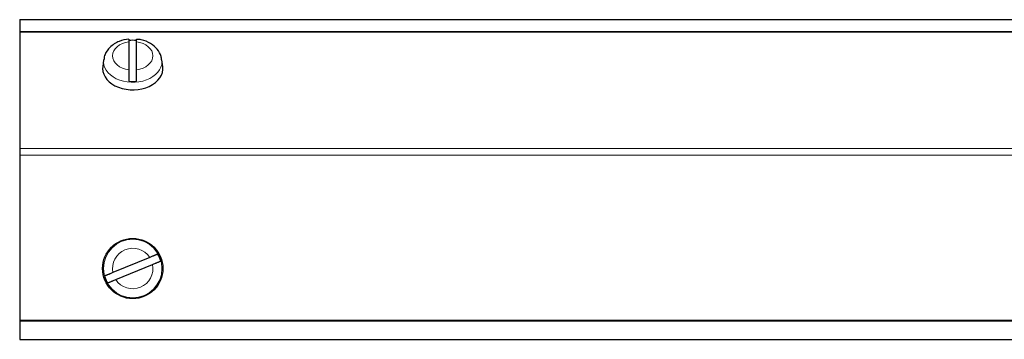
# Model space of a CAD drawing. Header units: inches. Extents: x 0 to 29700, y -16 to 21000.
# Tile 66 of 235: x 7946 to 8207, y 9057 to 9142. Entities that reach past the tile are written whole.
import ezdxf

# ---------------------------------------------------------------- set-up
doc = ezdxf.new("R2010")
doc.units = ezdxf.units.IN
doc.layers.add('1', color=7, linetype='Continuous', true_color=0xffffff)

msp = doc.modelspace()

# ---------------------------------------------------------------- linework, layer by layer
at = {"layer": '1', "color": 2, "linetype": 'Continuous', "lineweight": 25}
for p, q in [((7945.767, 9141.965), (7945.767, 9138.821)), ((7945.767, 9141.965), (8495.767, 9141.965)), ((7945.767, 9138.821), (7945.767, 9138.674)), ((7945.767, 9138.674), (7945.767, 9107.663)), ((7974.767, 9136.091), (7974.767, 9128.614)), ((7976.767, 9128.614), (7976.767, 9136.091)), ((7968.025, 9131.284), (7967.798, 9129.453)), ((7983.736, 9129.453), (7983.509, 9131.284)), ((7967.798, 9129.453), (7967.767, 9128.958)), ((7945.772, 9110.996), (7945.752, 9110.996)), ((7945.772, 9110.642), (7945.752, 9110.642)), ((7945.767, 9107.663), (7945.767, 9105.895)), ((7945.767, 9105.895), (7945.767, 9062.04)), ((7945.752, 9101.47), (7945.772, 9101.47)), ((7945.752, 9100.634), (7945.772, 9100.634)), ((7945.772, 9100.036), (7945.752, 9100.036)), ((7945.752, 9099.689), (7945.772, 9099.689)), ((7980.272, 9078.722), (7970.499, 9074.685)), ((7971.262, 9072.836), (7981.035, 9076.874)), ((7945.767, 9062.04), (7945.767, 9061.822)), ((7945.767, 9061.822), (7945.767, 9056.95)), ((7945.767, 9056.95), (8495.767, 9056.95))]:
    msp.add_line(p, q, dxfattribs=at)
at = {"layer": '1', "color": 110, "linetype": 'Continuous', "lineweight": 13}
for p, q in [((7945.767, 9138.821), (8495.767, 9138.821)), ((7945.767, 9138.674), (8495.767, 9138.674)), ((7983.539, 9130.803), (7983.507, 9131.3)), ((7945.767, 9107.663), (8495.767, 9107.663)), ((7945.767, 9105.895), (8495.767, 9105.895)), ((7945.767, 9062.04), (8495.767, 9062.04)), ((7945.767, 9061.822), (8495.767, 9061.822))]:
    msp.add_line(p, q, dxfattribs=at)
at = {"layer": '1', "color": 2, "linetype": 'Continuous', "lineweight": 25}
msp.add_circle((7975.767, 9075.779), 8, dxfattribs=at)
at = {"layer": '1', "color": 110, "linetype": 'Continuous', "lineweight": 13}
msp.add_circle((7975.767, 9075.779), 7.772, dxfattribs=at)
for start, end in [(33.15862, 191.73794), (213.15862, 11.73794)]:
    msp.add_arc((7975.767, 9075.779), 5.381, start, end, dxfattribs=at)
at = {"layer": '1', "color": 2, "linetype": 'Continuous', "lineweight": 25}
for start, end in [(15.01357, 29.88299), (195.01357, 209.88299)]:
    msp.add_arc((7975.767, 9075.779), 7.728, start, end, dxfattribs=at)
for centre, major_axis, start_param, end_param in [((7975.767, 9131.009), (7.728, 0), 1.4410362, 1.7005564), ((7975.767, 9128.958), (-8, 0), 0, 3.2291645), ((7975.767, 9131.009), (7.728, 0), 4.5826289, 4.8421491)]:
    msp.add_ellipse(centre, major_axis=major_axis, ratio=0.7071068, start_param=start_param, end_param=end_param, dxfattribs=at)
at = {"layer": '1', "color": 110, "linetype": 'Continuous', "lineweight": 13}
for centre, major_axis, start_param, end_param in [((7975.767, 9132.353), (-5.381, 0), 4.8993196, 7.667051), ((7975.767, 9132.353), (-5.381, 0), 1.757727, 4.5254583), ((7975.767, 9130.803), (7.772, 0), 3.0341895, 6.2831853)]:
    msp.add_ellipse(centre, major_axis=major_axis, ratio=0.7071068, start_param=start_param, end_param=end_param, dxfattribs=at)
at = {"layer": '1', "color": 2, "linetype": 'Continuous', "lineweight": 25}
for points, knots in [([(7974.772, 9136.764), (7973.839, 9136.69), (7971.988, 9136.276), (7969.728, 9134.822), (7968.399, 9133.028), (7968.169, 9131.855), (7968.141, 9131.394)], [0, 0, 0, 0, 0.2717996, 0.5877572, 0.846781, 1, 1, 1, 1]), ([(7974.767, 9136.81), (7974.767, 9136.81), (7974.767, 9136.81), (7974.767, 9136.808), (7974.767, 9136.807), (7974.767, 9136.802), (7974.767, 9136.799), (7974.767, 9136.779), (7974.767, 9136.752), (7974.767, 9136.695), (7974.767, 9136.673), (7974.767, 9136.636), (7974.767, 9136.623), (7974.767, 9136.595), (7974.767, 9136.581), (7974.767, 9136.505), (7974.767, 9136.436), (7974.767, 9136.277), (7974.767, 9136.189), (7974.767, 9136.091)], [0, 0, 0, 0, 0.0182978, 0.0182978, 0.0728368, 0.0728368, 0.1273759, 0.1273759, 0.3455319, 0.3455319, 0.4546099, 0.4546099, 0.5091489, 0.5091489, 0.5636879, 0.5636879, 0.781844, 0.781844, 1, 1, 1, 1]), ([(7983.385, 9131.286), (7983.397, 9131.597), (7983.331, 9132.604), (7982.344, 9134.189), (7980.547, 9135.72), (7978.538, 9136.606), (7977.197, 9136.705), (7976.76, 9136.702)], [0, 0, 0, 0, 0.102701, 0.3432843, 0.5946907, 0.8723205, 1, 1, 1, 1]), ([(7976.767, 9136.091), (7976.767, 9136.189), (7976.767, 9136.277), (7976.767, 9136.436), (7976.767, 9136.506), (7976.767, 9136.596), (7976.767, 9136.624), (7976.767, 9136.673), (7976.767, 9136.695), (7976.767, 9136.752), (7976.767, 9136.779), (7976.767, 9136.799), (7976.767, 9136.802), (7976.767, 9136.806), (7976.767, 9136.808), (7976.767, 9136.809)], [0, 0, 0, 0, 0.2234762, 0.2234762, 0.4469523, 0.4469523, 0.5586904, 0.5586904, 0.6704285, 0.6704285, 0.8939047, 0.8939047, 0.9497737, 0.9497737, 1, 1, 1, 1]), ([(7974.767, 9128.614), (7974.767, 9128.516), (7974.767, 9128.412), (7974.767, 9128.189), (7974.767, 9128.072), (7974.767, 9127.885), (7974.767, 9127.822), (7974.767, 9127.694), (7974.767, 9127.629), (7974.767, 9127.433), (7974.767, 9127.299), (7974.767, 9127.127), (7974.767, 9127.092), (7974.767, 9127.024), (7974.767, 9126.99), (7974.767, 9126.887), (7974.767, 9126.819), (7974.767, 9126.614), (7974.767, 9126.479), (7974.767, 9126.31), (7974.767, 9126.277), (7974.767, 9126.211), (7974.767, 9126.178), (7974.767, 9126.08), (7974.767, 9126.016), (7974.767, 9125.828), (7974.767, 9125.707), (7974.767, 9125.59)], [0, 0, 0, 0, 0.125, 0.125, 0.25, 0.25, 0.3125, 0.3125, 0.375, 0.375, 0.5, 0.5, 0.53125, 0.53125, 0.5625, 0.5625, 0.625, 0.625, 0.75, 0.75, 0.78125, 0.78125, 0.8125, 0.8125, 0.875, 0.875, 1, 1, 1, 1]), ([(7976.767, 9125.59), (7976.767, 9125.707), (7976.767, 9125.828), (7976.767, 9126.016), (7976.767, 9126.08), (7976.767, 9126.178), (7976.767, 9126.211), (7976.767, 9126.277), (7976.767, 9126.31), (7976.767, 9126.479), (7976.767, 9126.614), (7976.767, 9126.819), (7976.767, 9126.887), (7976.767, 9126.99), (7976.767, 9127.024), (7976.767, 9127.093), (7976.767, 9127.127), (7976.767, 9127.299), (7976.767, 9127.433), (7976.767, 9127.63), (7976.767, 9127.695), (7976.767, 9127.791), (7976.767, 9127.822), (7976.767, 9127.886), (7976.767, 9127.917), (7976.767, 9128.072), (7976.767, 9128.19), (7976.767, 9128.412), (7976.767, 9128.516), (7976.767, 9128.614)], [0, 0, 0, 0, 0.125, 0.125, 0.1875, 0.1875, 0.21875, 0.21875, 0.25, 0.25, 0.375, 0.375, 0.4375, 0.4375, 0.46875, 0.46875, 0.5, 0.5, 0.625, 0.625, 0.6875, 0.6875, 0.71875, 0.71875, 0.75, 0.75, 0.875, 0.875, 1, 1, 1, 1]), ([(7982.468, 9079.63), (7982.441, 9079.619), (7982.404, 9079.603), (7982.333, 9079.574), (7982.307, 9079.563), (7982.264, 9079.545), (7982.249, 9079.539), (7982.217, 9079.526), (7982.201, 9079.519), (7982.117, 9079.485), (7982.041, 9079.453), (7981.915, 9079.401), (7981.871, 9079.383), (7981.802, 9079.355), (7981.778, 9079.345), (7981.73, 9079.325), (7981.706, 9079.315), (7981.581, 9079.263), (7981.475, 9079.22), (7981.309, 9079.151), (7981.253, 9079.128), (7981.166, 9079.092), (7981.137, 9079.08), (7981.077, 9079.055), (7981.047, 9079.043), (7980.897, 9078.98), (7980.774, 9078.93), (7980.526, 9078.827), (7980.4, 9078.775), (7980.272, 9078.722)], [0, 0, 0, 0, 0.125, 0.125, 0.1875, 0.1875, 0.21875, 0.21875, 0.25, 0.25, 0.375, 0.375, 0.4375, 0.4375, 0.46875, 0.46875, 0.5, 0.5, 0.625, 0.625, 0.6875, 0.6875, 0.71875, 0.71875, 0.75, 0.75, 0.875, 0.875, 1, 1, 1, 1]), ([(7981.035, 9076.874), (7981.163, 9076.927), (7981.289, 9076.979), (7981.538, 9077.082), (7981.661, 9077.132), (7981.842, 9077.207), (7981.901, 9077.232), (7982.017, 9077.279), (7982.074, 9077.303), (7982.239, 9077.371), (7982.345, 9077.415), (7982.47, 9077.466), (7982.494, 9077.477), (7982.542, 9077.496), (7982.613, 9077.526), (7982.679, 9077.553), (7982.805, 9077.605), (7982.88, 9077.636), (7982.965, 9077.671), (7982.981, 9077.678), (7983.012, 9077.691), (7983.027, 9077.697), (7983.07, 9077.715), (7983.096, 9077.725), (7983.167, 9077.755), (7983.205, 9077.77), (7983.232, 9077.781)], [0, 0, 0, 0, 0.125, 0.125, 0.25, 0.25, 0.3125, 0.3125, 0.375, 0.375, 0.5, 0.5, 0.53125, 0.53125, 0.5625, 0.625, 0.625, 0.75, 0.75, 0.78125, 0.78125, 0.8125, 0.8125, 0.875, 0.875, 1, 1, 1, 1]), ([(7970.499, 9074.685), (7970.371, 9074.632), (7970.245, 9074.58), (7969.996, 9074.477), (7969.873, 9074.426), (7969.692, 9074.351), (7969.633, 9074.327), (7969.517, 9074.279), (7969.461, 9074.256), (7969.295, 9074.187), (7969.19, 9074.144), (7969.065, 9074.092), (7969.04, 9074.082), (7968.992, 9074.062), (7968.921, 9074.033), (7968.856, 9074.006), (7968.73, 9073.954), (7968.654, 9073.922), (7968.569, 9073.887), (7968.553, 9073.881), (7968.522, 9073.868), (7968.507, 9073.862), (7968.464, 9073.844), (7968.438, 9073.833), (7968.367, 9073.804), (7968.33, 9073.788), (7968.303, 9073.777)], [0, 0, 0, 0, 0.125, 0.125, 0.25, 0.25, 0.3125, 0.3125, 0.375, 0.375, 0.5, 0.5, 0.53125, 0.53125, 0.5625, 0.625, 0.625, 0.75, 0.75, 0.78125, 0.78125, 0.8125, 0.8125, 0.875, 0.875, 1, 1, 1, 1]), ([(7969.066, 9071.929), (7969.093, 9071.94), (7969.131, 9071.955), (7969.202, 9071.985), (7969.228, 9071.995), (7969.271, 9072.013), (7969.286, 9072.019), (7969.317, 9072.032), (7969.333, 9072.039), (7969.418, 9072.074), (7969.493, 9072.105), (7969.619, 9072.157), (7969.663, 9072.175), (7969.732, 9072.204), (7969.756, 9072.214), (7969.804, 9072.234), (7969.829, 9072.244), (7969.954, 9072.295), (7970.059, 9072.339), (7970.225, 9072.407), (7970.281, 9072.431), (7970.368, 9072.467), (7970.398, 9072.479), (7970.457, 9072.503), (7970.487, 9072.516), (7970.638, 9072.578), (7970.76, 9072.629), (7971.009, 9072.731), (7971.135, 9072.783), (7971.262, 9072.836)], [0, 0, 0, 0, 0.125, 0.125, 0.1875, 0.1875, 0.21875, 0.21875, 0.25, 0.25, 0.375, 0.375, 0.4375, 0.4375, 0.46875, 0.46875, 0.5, 0.5, 0.625, 0.625, 0.6875, 0.6875, 0.71875, 0.71875, 0.75, 0.75, 0.875, 0.875, 1, 1, 1, 1])]:
    msp.add_open_spline(points, degree=3, knots=knots, dxfattribs=at)

doc.saveas('drawing.dxf')
